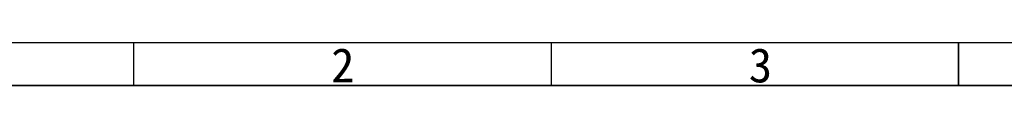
# Model space of a CAD drawing. Header units: millimetres. Extents: x 0 to 423, y 0 to 297.
# Tile 2 of 39: x 60 to 175, y 0 to 5. Entities that reach past the tile are written whole.
import ezdxf

# ---------------------------------------------------------------- set-up
doc = ezdxf.new("R2010")
doc.units = ezdxf.units.MM
doc.styles.add('SLDTEXTSTYLE1', font='SIMSUN.TTC')

# ---------------------------------------------------------------- blocks, each defined once
blk = doc.blocks.new('SW_NOTE_0_21')
at = {"color": 0, "linetype": 'Continuous', "lineweight": 18, "insert": (1.19, 4.65), "char_height": 4, "attachment_point": 2, "style": 'SLDTEXTSTYLE1'}
blk.add_mtext('3', dxfattribs=at)
blk = doc.blocks.new('SW_NOTE_0_22')
at = {"color": 0, "linetype": 'Continuous', "lineweight": 18, "insert": (1.19, 4.65), "char_height": 4, "attachment_point": 2, "style": 'SLDTEXTSTYLE1'}
blk.add_mtext('2', dxfattribs=at)
blk = doc.blocks.new('GB_A3_A')
at = {"lineweight": 25}
blk.add_line((25, 5), (415, 5), dxfattribs=at)
at = {"color": 1, "lineweight": 25}
for p, q in [((73.75, 0), (73.75, 5)), ((122.5, 0), (122.5, 5))]:
    blk.add_line(p, q, dxfattribs=at)
at = {"color": 3, "lineweight": 35, "true_color": 0x00ff00}
for p, q in [((170, 0), (170, 5)), ((420, 0), (0, 0)), ((170, 0), (270, 0))]:
    blk.add_line(p, q, dxfattribs=at)
at = {"color": 190, "linetype": 'Continuous', "lineweight": 18, "true_color": 0x8000ff}
for name, p in [('SW_NOTE_0_22', (96.96, -0.3)), ('SW_NOTE_0_21', (145.71, -0.3))]:
    blk.add_blockref(name, p, dxfattribs=at)

msp = doc.modelspace()

# ---------------------------------------------------------------- block references
at = {"color": 7, "linetype": 'Continuous'}
msp.add_blockref('GB_A3_A', (0, 0), dxfattribs=at)

doc.saveas('drawing.dxf')
